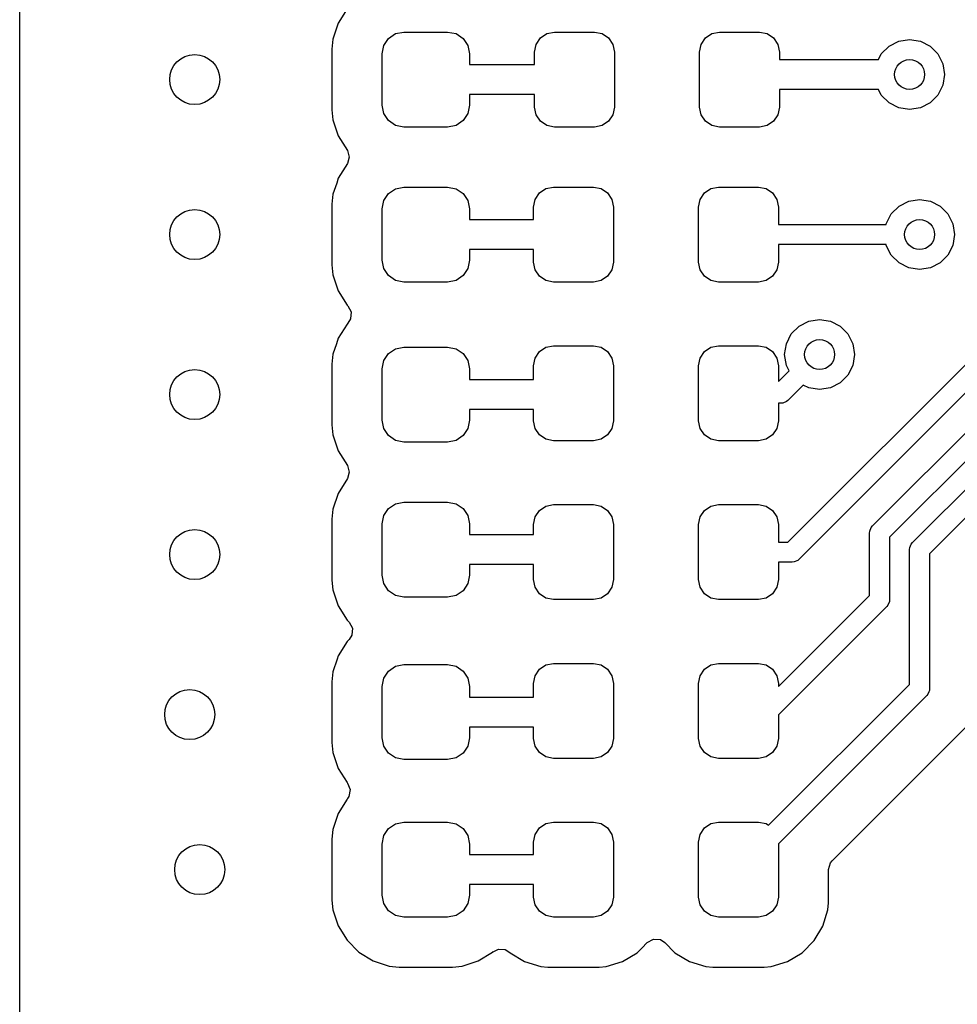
# Model space of a CAD drawing. Extents: x 70 to 224, y -154 to -54.
# Tile 3 of 55: x 104 to 113, y -139 to -129. Entities that reach past the tile are written whole.
import ezdxf

# ---------------------------------------------------------------- set-up
doc = ezdxf.new("R2010")
doc.units = 0
doc.layers.add('BLACK', color=7, linetype='CONTINUOUS')

msp = doc.modelspace()

# ---------------------------------------------------------------- linework, layer by layer
at = {"layer": 'BLACK', "linetype": 'CONTINUOUS'}
for p, q in [((103.9, -149.149289), (103.9, -110.866043)), ((111.583578, -134.075), (121.279289, -124.379289)), ((121.391422, -124.55), (111.695711, -134.245711)), ((112.429289, -133.913603), (121.329289, -125.013604)), ((121.470711, -125.155026), (112.6, -134.025736)), ((112.829289, -134.079289), (121.72929, -125.179289)), ((121.841421, -125.35), (113, -134.191421)), ((107.174466, -128.744612), (107.086205, -128.887704)), ((107.083012, -128.897336), (107.033314, -129.047315)), ((107.0862, -128.887715), (107.083012, -128.897336)), ((107.086205, -128.887704), (107.0862, -128.887715)), ((107.033313, -129.047316), (107.02325, -129.145818)), ((107.033314, -129.047316), (107.033313, -129.047316)), ((107.033314, -129.047315), (107.033314, -129.047316)), ((107.540401, -129.110038), (107.58782, -129.03907)), ((107.58782, -129.03907), (107.658788, -128.991651)), ((107.658788, -128.991651), (107.7425, -128.975)), ((107.7425, -128.975), (108.18, -128.975)), ((108.18, -128.975), (108.263712, -128.991651)), ((108.263712, -128.991651), (108.33468, -129.03907)), ((108.33468, -129.03907), (108.382099, -129.110038)), ((109.063974, -129.098463), (109.107329, -129.033579)), ((109.107329, -129.033579), (109.172213, -128.990224)), ((109.172213, -128.990224), (109.24875, -128.975)), ((109.24875, -128.975), (109.64875, -128.975)), ((109.64875, -128.975), (109.725287, -128.990224)), ((109.725287, -128.990224), (109.790171, -129.033579)), ((109.790171, -129.033579), (109.833526, -129.098463)), ((110.713974, -129.098463), (110.757329, -129.033579)), ((110.757329, -129.033579), (110.822213, -128.990224)), ((110.822213, -128.990224), (110.89875, -128.975)), ((110.89875, -128.975), (111.29875, -128.975)), ((111.29875, -128.975), (111.375287, -128.990224)), ((111.375287, -128.990224), (111.440171, -129.033579)), ((111.440171, -129.033579), (111.483526, -129.098463)), ((112.691844, -129.06713), (112.8, -129.05)), ((112.8, -129.05), (112.908156, -129.06713)), ((107.02325, -129.145818), (107.02325, -129.754181)), ((107.52375, -129.19375), (107.540401, -129.110038)), ((108.382099, -129.110038), (108.39875, -129.19375)), ((109.04875, -129.175), (109.063974, -129.098463)), ((109.833526, -129.098463), (109.84875, -129.175)), ((110.69875, -129.175), (110.713974, -129.098463)), ((111.483526, -129.098463), (111.49875, -129.175)), ((112.516844, -129.194275), (112.594275, -129.116844)), ((112.594275, -129.116844), (112.691844, -129.06713)), ((112.908156, -129.06713), (113.005725, -129.116844)), ((113.005725, -129.116844), (113.083156, -129.194275)), ((107.52375, -129.70625), (107.52375, -129.19375)), ((108.39875, -129.19375), (108.39875, -129.3)), ((109.04875, -129.3), (109.04875, -129.175)), ((109.84875, -129.175), (109.84875, -129.725)), ((110.69875, -129.725), (110.69875, -129.175)), ((111.49875, -129.175), (111.49875, -129.25)), ((111.49875, -129.25), (112.488451, -129.25)), ((112.488451, -129.25), (112.516844, -129.194275)), ((113.083156, -129.194275), (113.13287, -129.291844)), ((108.39875, -129.3), (109.04875, -129.3)), ((113.13287, -129.291844), (113.15, -129.4)), ((113.15, -129.4), (113.13287, -129.508156)), ((112.488451, -129.55), (111.49875, -129.55)), ((111.49875, -129.55), (111.49875, -129.725)), ((112.516844, -129.605725), (112.488451, -129.55)), ((113.13287, -129.508156), (113.083156, -129.605725)), ((109.04875, -129.6), (108.39875, -129.6)), ((108.39875, -129.6), (108.39875, -129.70625)), ((109.04875, -129.725), (109.04875, -129.6)), ((112.594275, -129.683156), (112.516844, -129.605725)), ((113.083156, -129.605725), (113.005725, -129.683156)), ((107.540401, -129.789962), (107.52375, -129.70625)), ((108.39875, -129.70625), (108.382099, -129.789962)), ((109.063974, -129.801537), (109.04875, -129.725)), ((109.84875, -129.725), (109.833526, -129.801537)), ((110.713974, -129.801537), (110.69875, -129.725)), ((111.49875, -129.725), (111.483526, -129.801537)), ((112.691844, -129.73287), (112.594275, -129.683156)), ((112.8, -129.75), (112.691844, -129.73287)), ((112.908156, -129.73287), (112.8, -129.75)), ((113.005725, -129.683156), (112.908156, -129.73287)), ((107.02325, -129.754181), (107.033313, -129.852683)), ((107.58782, -129.86093), (107.540401, -129.789962)), ((108.382099, -129.789962), (108.33468, -129.86093)), ((109.107329, -129.866421), (109.063974, -129.801537)), ((109.833526, -129.801537), (109.790171, -129.866421)), ((110.757329, -129.866421), (110.713974, -129.801537)), ((111.483526, -129.801537), (111.440171, -129.866421)), ((107.033313, -129.852683), (107.0862, -130.012284)), ((107.658788, -129.908349), (107.58782, -129.86093)), ((107.7425, -129.925), (107.658788, -129.908349)), ((108.18, -129.925), (107.7425, -129.925)), ((108.263712, -129.908349), (108.18, -129.925)), ((108.33468, -129.86093), (108.263712, -129.908349)), ((109.172213, -129.909776), (109.107329, -129.866421)), ((109.24875, -129.925), (109.172213, -129.909776)), ((109.64875, -129.925), (109.24875, -129.925)), ((109.725287, -129.909776), (109.64875, -129.925)), ((109.790171, -129.866421), (109.725287, -129.909776)), ((110.822213, -129.909776), (110.757329, -129.866421)), ((110.89875, -129.925), (110.822213, -129.909776)), ((111.29875, -129.925), (110.89875, -129.925)), ((111.375287, -129.909776), (111.29875, -129.925)), ((111.440171, -129.866421), (111.375287, -129.909776)), ((107.0862, -130.012284), (107.086202, -130.012289)), ((107.086202, -130.012289), (107.177252, -130.159903)), ((107.177252, -130.159903), (107.195692, -130.227295)), ((107.195692, -130.227295), (107.177252, -130.290097)), ((107.177252, -130.290097), (107.086202, -130.43771)), ((107.0862, -130.437715), (107.07022, -130.485939)), ((107.086202, -130.43771), (107.0862, -130.437715)), ((107.07022, -130.485939), (107.033314, -130.597315)), ((107.658788, -130.541651), (107.7425, -130.525)), ((107.7425, -130.525), (108.18, -130.525)), ((108.18, -130.525), (108.263712, -130.541651)), ((109.162213, -130.540224), (109.23875, -130.525)), ((109.23875, -130.525), (109.63875, -130.525)), ((109.63875, -130.525), (109.715287, -130.540224)), ((110.812213, -130.540224), (110.88875, -130.525)), ((110.88875, -130.525), (111.28875, -130.525)), ((111.28875, -130.525), (111.365287, -130.540224)), ((107.033313, -130.597316), (107.02325, -130.695818)), ((107.033314, -130.597316), (107.033313, -130.597316)), ((107.033314, -130.597315), (107.033314, -130.597316)), ((107.540401, -130.660038), (107.58782, -130.58907)), ((107.58782, -130.58907), (107.658788, -130.541651)), ((108.263712, -130.541651), (108.33468, -130.58907)), ((108.33468, -130.58907), (108.382099, -130.660038)), ((109.053974, -130.648463), (109.097329, -130.583579)), ((109.097329, -130.583579), (109.162213, -130.540224)), ((109.715287, -130.540224), (109.780171, -130.583579)), ((109.780171, -130.583579), (109.823526, -130.648463)), ((110.703974, -130.648463), (110.747329, -130.583579)), ((110.747329, -130.583579), (110.812213, -130.540224)), ((111.365287, -130.540224), (111.430171, -130.583579)), ((111.430171, -130.583579), (111.473526, -130.648463)), ((107.02325, -130.695818), (107.02325, -131.304181)), ((107.52375, -130.74375), (107.540401, -130.660038)), ((108.382099, -130.660038), (108.39875, -130.74375)), ((109.03875, -130.725), (109.053974, -130.648463)), ((109.03875, -130.85), (109.03875, -130.725)), ((109.823526, -130.648463), (109.83875, -130.725)), ((109.83875, -130.725), (109.83875, -131.275)), ((110.68875, -130.725), (110.703974, -130.648463)), ((110.68875, -131.275), (110.68875, -130.725)), ((111.473526, -130.648463), (111.48875, -130.725)), ((111.48875, -130.725), (111.48875, -130.9)), ((112.616844, -130.794275), (112.694275, -130.716844)), ((112.694275, -130.716844), (112.791844, -130.66713)), ((112.791844, -130.66713), (112.9, -130.65)), ((112.9, -130.65), (113.008156, -130.66713)), ((113.008156, -130.66713), (113.105725, -130.716844)), ((113.105725, -130.716844), (113.183156, -130.794275)), ((107.52375, -131.25625), (107.52375, -130.74375)), ((108.39875, -130.74375), (108.39875, -130.85)), ((112.56713, -130.891844), (112.616844, -130.794275)), ((113.183156, -130.794275), (113.23287, -130.891844)), ((108.39875, -130.85), (109.03875, -130.85)), ((111.48875, -130.9), (112.565838, -130.9)), ((112.565838, -130.9), (112.56713, -130.891844)), ((113.23287, -130.891844), (113.25, -131)), ((113.25, -131), (113.23287, -131.108156)), ((112.565838, -131.1), (111.48875, -131.1)), ((111.48875, -131.1), (111.48875, -131.275)), ((112.56713, -131.108156), (112.565838, -131.1)), ((112.616844, -131.205725), (112.56713, -131.108156)), ((113.23287, -131.108156), (113.183156, -131.205725)), ((109.03875, -131.15), (108.39875, -131.15)), ((108.39875, -131.15), (108.39875, -131.25625)), ((109.03875, -131.275), (109.03875, -131.15)), ((112.694275, -131.283156), (112.616844, -131.205725)), ((113.183156, -131.205725), (113.105725, -131.283156)), ((107.02325, -131.304181), (107.033313, -131.402683)), ((107.540401, -131.339962), (107.52375, -131.25625)), ((108.39875, -131.25625), (108.382099, -131.339962)), ((109.053974, -131.351537), (109.03875, -131.275)), ((109.83875, -131.275), (109.823526, -131.351537)), ((110.703974, -131.351537), (110.68875, -131.275)), ((111.48875, -131.275), (111.473526, -131.351537)), ((112.791844, -131.33287), (112.694275, -131.283156)), ((113.105725, -131.283156), (113.008156, -131.33287)), ((107.033313, -131.402683), (107.0862, -131.562284)), ((107.58782, -131.41093), (107.540401, -131.339962)), ((107.658788, -131.458349), (107.58782, -131.41093)), ((108.33468, -131.41093), (108.263712, -131.458349)), ((108.382099, -131.339962), (108.33468, -131.41093)), ((109.097329, -131.416421), (109.053974, -131.351537)), ((109.162213, -131.459776), (109.097329, -131.416421)), ((109.780171, -131.416421), (109.715287, -131.459776)), ((109.823526, -131.351537), (109.780171, -131.416421)), ((110.747329, -131.416421), (110.703974, -131.351537)), ((110.812213, -131.459776), (110.747329, -131.416421)), ((111.430171, -131.416421), (111.365287, -131.459776)), ((111.473526, -131.351537), (111.430171, -131.416421)), ((112.9, -131.35), (112.791844, -131.33287)), ((113.008156, -131.33287), (112.9, -131.35)), ((107.7425, -131.475), (107.658788, -131.458349)), ((108.18, -131.475), (107.7425, -131.475)), ((108.263712, -131.458349), (108.18, -131.475)), ((109.23875, -131.475), (109.162213, -131.459776)), ((109.63875, -131.475), (109.23875, -131.475)), ((109.715287, -131.459776), (109.63875, -131.475)), ((110.88875, -131.475), (110.812213, -131.459776)), ((111.28875, -131.475), (110.88875, -131.475)), ((111.365287, -131.459776), (111.28875, -131.475)), ((107.0862, -131.562284), (107.086205, -131.562295)), ((107.086205, -131.562295), (107.174466, -131.705387)), ((107.174466, -131.705387), (107.174469, -131.705391)), ((107.174469, -131.705391), (107.181397, -131.712319)), ((107.181397, -131.712319), (107.214882, -131.773642)), ((107.214882, -131.773642), (107.209898, -131.843334)), ((107.174466, -131.894612), (107.086205, -132.037704)), ((107.174469, -131.894608), (107.174466, -131.894612)), ((107.181397, -131.887681), (107.174469, -131.894608)), ((107.209898, -131.843334), (107.181397, -131.887681)), ((111.616844, -131.994275), (111.694275, -131.916844)), ((111.694275, -131.916844), (111.791844, -131.86713)), ((111.791844, -131.86713), (111.9, -131.85)), ((111.9, -131.85), (112.008156, -131.86713)), ((112.008156, -131.86713), (112.105725, -131.916844)), ((112.105725, -131.916844), (112.183156, -131.994275)), ((111.56713, -132.091844), (111.616844, -131.994275)), ((112.183156, -131.994275), (112.23287, -132.091844)), ((107.067451, -132.094297), (107.033314, -132.197315)), ((107.0862, -132.037715), (107.067451, -132.094297)), ((107.086205, -132.037704), (107.0862, -132.037715)), ((109.162213, -132.127724), (109.23875, -132.1125)), ((109.23875, -132.1125), (109.63875, -132.1125)), ((109.63875, -132.1125), (109.715287, -132.127724)), ((110.812213, -132.127724), (110.88875, -132.1125)), ((110.88875, -132.1125), (111.28875, -132.1125)), ((111.28875, -132.1125), (111.365287, -132.127724)), ((111.55, -132.2), (111.56713, -132.091844)), ((112.23287, -132.091844), (112.25, -132.2)), ((107.033313, -132.197316), (107.02325, -132.295818)), ((107.033314, -132.197316), (107.033313, -132.197316)), ((107.033314, -132.197315), (107.033314, -132.197316)), ((107.540401, -132.260038), (107.58782, -132.18907)), ((107.58782, -132.18907), (107.658788, -132.141651)), ((107.658788, -132.141651), (107.7425, -132.125)), ((107.7425, -132.125), (108.18, -132.125)), ((108.18, -132.125), (108.263712, -132.141651)), ((108.263712, -132.141651), (108.33468, -132.18907)), ((108.33468, -132.18907), (108.382099, -132.260038)), ((109.053974, -132.235963), (109.097329, -132.171079)), ((109.097329, -132.171079), (109.162213, -132.127724)), ((109.715287, -132.127724), (109.780171, -132.171079)), ((109.780171, -132.171079), (109.823526, -132.235963)), ((110.703974, -132.235963), (110.747329, -132.171079)), ((110.747329, -132.171079), (110.812213, -132.127724)), ((111.365287, -132.127724), (111.430171, -132.171079)), ((111.430171, -132.171079), (111.473526, -132.235963)), ((111.56713, -132.308156), (111.55, -132.2)), ((112.25, -132.2), (112.23287, -132.308156)), ((107.02325, -132.295818), (107.02325, -132.904181)), ((107.52375, -132.34375), (107.540401, -132.260038)), ((108.382099, -132.260038), (108.39875, -132.34375)), ((109.03875, -132.3125), (109.053974, -132.235963)), ((109.823526, -132.235963), (109.83875, -132.3125)), ((110.68875, -132.3125), (110.703974, -132.235963)), ((111.473526, -132.235963), (111.48875, -132.3125)), ((111.595244, -132.363333), (111.56713, -132.308156)), ((112.23287, -132.308156), (112.183156, -132.405725)), ((107.52375, -132.85625), (107.52375, -132.34375)), ((108.39875, -132.34375), (108.39875, -132.45)), ((109.03875, -132.45), (109.03875, -132.3125)), ((109.83875, -132.3125), (109.83875, -132.8625)), ((110.68875, -132.8625), (110.68875, -132.3125)), ((111.48875, -132.3125), (111.48875, -132.469828)), ((111.48875, -132.469828), (111.595244, -132.363333)), ((112.183156, -132.405725), (112.105725, -132.483156)), ((108.39875, -132.45), (109.03875, -132.45)), ((111.736666, -132.504755), (111.583211, -132.658211)), ((111.791844, -132.53287), (111.736666, -132.504755)), ((112.105725, -132.483156), (112.008156, -132.53287)), ((111.9, -132.55), (111.791844, -132.53287)), ((112.008156, -132.53287), (111.9, -132.55)), ((111.5125, -132.6875), (111.48875, -132.6875)), ((111.48875, -132.6875), (111.48875, -132.8625)), ((111.532009, -132.685579), (111.5125, -132.6875)), ((111.568057, -132.670647), (111.532009, -132.685579)), ((111.583211, -132.658211), (111.568057, -132.670647)), ((109.03875, -132.75), (108.39875, -132.75)), ((108.39875, -132.75), (108.39875, -132.85625)), ((109.03875, -132.8625), (109.03875, -132.75)), ((107.540401, -132.939962), (107.52375, -132.85625)), ((108.39875, -132.85625), (108.382099, -132.939962)), ((109.053974, -132.939037), (109.03875, -132.8625)), ((109.83875, -132.8625), (109.823526, -132.939037)), ((110.703974, -132.939037), (110.68875, -132.8625)), ((111.48875, -132.8625), (111.473526, -132.939037)), ((107.02325, -132.904181), (107.033313, -133.002683)), ((107.58782, -133.01093), (107.540401, -132.939962)), ((108.382099, -132.939962), (108.33468, -133.01093)), ((109.097329, -133.003921), (109.053974, -132.939037)), ((109.823526, -132.939037), (109.780171, -133.003921)), ((110.747329, -133.003921), (110.703974, -132.939037)), ((111.473526, -132.939037), (111.430171, -133.003921)), ((107.033313, -133.002683), (107.0862, -133.162284)), ((107.658788, -133.058349), (107.58782, -133.01093)), ((107.7425, -133.075), (107.658788, -133.058349)), ((108.18, -133.075), (107.7425, -133.075)), ((108.263712, -133.058349), (108.18, -133.075)), ((108.33468, -133.01093), (108.263712, -133.058349)), ((109.162213, -133.047276), (109.097329, -133.003921)), ((109.23875, -133.0625), (109.162213, -133.047276)), ((109.63875, -133.0625), (109.23875, -133.0625)), ((109.715287, -133.047276), (109.63875, -133.0625)), ((109.780171, -133.003921), (109.715287, -133.047276)), ((110.812213, -133.047276), (110.747329, -133.003921)), ((110.88875, -133.0625), (110.812213, -133.047276)), ((111.28875, -133.0625), (110.88875, -133.0625)), ((111.365287, -133.047276), (111.28875, -133.0625)), ((111.430171, -133.003921), (111.365287, -133.047276)), ((107.0862, -133.162284), (107.086202, -133.162289)), ((107.086202, -133.162289), (107.177252, -133.309903)), ((107.177252, -133.309903), (107.195692, -133.377295)), ((107.195692, -133.377295), (107.177252, -133.440097)), ((107.177252, -133.440097), (107.086202, -133.58771)), ((107.086201, -133.587713), (107.033314, -133.747315)), ((107.086202, -133.58771), (107.086201, -133.587713)), ((107.658788, -133.691651), (107.7425, -133.675)), ((107.7425, -133.675), (108.18, -133.675)), ((108.18, -133.675), (108.263712, -133.691651)), ((107.033313, -133.747316), (107.02325, -133.845818)), ((107.033314, -133.747316), (107.033313, -133.747316)), ((107.033314, -133.747315), (107.033314, -133.747316)), ((107.540401, -133.810038), (107.58782, -133.73907)), ((107.58782, -133.73907), (107.658788, -133.691651)), ((108.263712, -133.691651), (108.33468, -133.73907)), ((108.33468, -133.73907), (108.382099, -133.810038)), ((109.053974, -133.823463), (109.097329, -133.758579)), ((109.097329, -133.758579), (109.162213, -133.715224)), ((109.162213, -133.715224), (109.23875, -133.7)), ((109.23875, -133.7), (109.63875, -133.7)), ((109.63875, -133.7), (109.715287, -133.715224)), ((109.715287, -133.715224), (109.780171, -133.758579)), ((109.780171, -133.758579), (109.823526, -133.823463)), ((110.703974, -133.823463), (110.747329, -133.758579)), ((110.747329, -133.758579), (110.812213, -133.715224)), ((110.812213, -133.715224), (110.88875, -133.7)), ((110.88875, -133.7), (111.28875, -133.7)), ((111.28875, -133.7), (111.365287, -133.715224)), ((111.365287, -133.715224), (111.430171, -133.758579)), ((111.430171, -133.758579), (111.473526, -133.823463)), ((107.02325, -133.845818), (107.02325, -134.454181)), ((107.52375, -133.89375), (107.540401, -133.810038)), ((108.382099, -133.810038), (108.39875, -133.89375)), ((109.03875, -133.9), (109.053974, -133.823463)), ((109.823526, -133.823463), (109.83875, -133.9)), ((110.68875, -133.9), (110.703974, -133.823463)), ((111.473526, -133.823463), (111.48875, -133.9)), ((107.52375, -134.40625), (107.52375, -133.89375)), ((108.39875, -133.89375), (108.39875, -134)), ((109.03875, -134), (109.03875, -133.9)), ((109.83875, -133.9), (109.83875, -134.45)), ((110.68875, -134.45), (110.68875, -133.9)), ((111.48875, -133.9), (111.48875, -134.075)), ((112.4, -133.984314), (112.401921, -133.964805)), ((112.4, -134.608578), (112.4, -133.984314)), ((112.401921, -133.964805), (112.416853, -133.928757)), ((112.416853, -133.928757), (112.429289, -133.913603)), ((108.39875, -134), (109.03875, -134)), ((111.48875, -134.075), (111.583578, -134.075)), ((112.6, -134.025736), (112.6, -134.65)), ((112.816853, -134.094443), (112.829289, -134.079289)), ((112.8, -134.15), (112.801921, -134.130491)), ((112.8, -135.497328), (112.8, -134.15)), ((112.801921, -134.130491), (112.816853, -134.094443)), ((111.625, -134.275), (111.48875, -134.275)), ((111.48875, -134.275), (111.48875, -134.45)), ((111.644509, -134.273079), (111.625, -134.275)), ((111.680557, -134.258147), (111.644509, -134.273079)), ((111.695711, -134.245711), (111.680557, -134.258147)), ((113, -134.191421), (113, -135.53875)), ((109.03875, -134.3), (108.39875, -134.3)), ((108.39875, -134.3), (108.39875, -134.40625)), ((109.03875, -134.45), (109.03875, -134.3)), ((107.02325, -134.454181), (107.033313, -134.552683)), ((107.540401, -134.489962), (107.52375, -134.40625)), ((108.39875, -134.40625), (108.382099, -134.489962)), ((109.053974, -134.526537), (109.03875, -134.45)), ((109.83875, -134.45), (109.823526, -134.526537)), ((110.703974, -134.526537), (110.68875, -134.45)), ((111.48875, -134.45), (111.473526, -134.526537)), ((107.033313, -134.552683), (107.0862, -134.712284)), ((107.58782, -134.56093), (107.540401, -134.489962)), ((107.658788, -134.608349), (107.58782, -134.56093)), ((108.33468, -134.56093), (108.263712, -134.608349)), ((108.382099, -134.489962), (108.33468, -134.56093)), ((109.097329, -134.591421), (109.053974, -134.526537)), ((109.823526, -134.526537), (109.780171, -134.591421)), ((110.747329, -134.591421), (110.703974, -134.526537)), ((111.473526, -134.526537), (111.430171, -134.591421)), ((107.7425, -134.625), (107.658788, -134.608349)), ((108.18, -134.625), (107.7425, -134.625)), ((108.263712, -134.608349), (108.18, -134.625)), ((109.162213, -134.634776), (109.097329, -134.591421)), ((109.23875, -134.65), (109.162213, -134.634776)), ((109.63875, -134.65), (109.23875, -134.65)), ((109.715287, -134.634776), (109.63875, -134.65)), ((109.780171, -134.591421), (109.715287, -134.634776)), ((110.812213, -134.634776), (110.747329, -134.591421)), ((110.88875, -134.65), (110.812213, -134.634776)), ((111.28875, -134.65), (110.88875, -134.65)), ((111.365287, -134.634776), (111.28875, -134.65)), ((111.430171, -134.591421), (111.365287, -134.634776)), ((111.48875, -135.519828), (112.4, -134.608578)), ((112.598079, -134.669509), (112.583148, -134.705557)), ((112.6, -134.65), (112.598079, -134.669509)), ((107.0862, -134.712284), (107.086205, -134.712295)), ((107.086205, -134.712295), (107.174466, -134.855387)), ((112.570711, -134.72071), (111.48875, -135.802671)), ((112.583148, -134.705557), (112.570711, -134.72071)), ((107.174466, -134.855387), (107.174469, -134.855391)), ((107.174469, -134.855391), (107.193897, -134.874819)), ((107.193897, -134.874819), (107.227382, -134.936142)), ((107.227382, -134.936142), (107.222398, -135.005834)), ((107.193897, -135.050181), (107.174469, -135.069608)), ((107.222398, -135.005834), (107.193897, -135.050181)), ((107.174466, -135.069612), (107.086205, -135.212704)), ((107.174469, -135.069608), (107.174466, -135.069612)), ((107.075735, -135.244297), (107.033314, -135.372315)), ((107.0862, -135.212715), (107.075735, -135.244297)), ((107.086205, -135.212704), (107.0862, -135.212715)), ((107.58782, -135.36407), (107.658788, -135.316651)), ((107.658788, -135.316651), (107.7425, -135.3)), ((107.7425, -135.3), (108.18, -135.3)), ((108.18, -135.3), (108.263712, -135.316651)), ((108.263712, -135.316651), (108.33468, -135.36407)), ((109.053974, -135.410963), (109.097329, -135.346079)), ((109.097329, -135.346079), (109.162213, -135.302724)), ((109.162213, -135.302724), (109.23875, -135.2875)), ((109.23875, -135.2875), (109.63875, -135.2875)), ((109.63875, -135.2875), (109.715287, -135.302724)), ((109.715287, -135.302724), (109.780171, -135.346079)), ((109.780171, -135.346079), (109.823526, -135.410963)), ((110.703974, -135.410963), (110.747329, -135.346079)), ((110.747329, -135.346079), (110.812213, -135.302724)), ((110.812213, -135.302724), (110.88875, -135.2875)), ((110.88875, -135.2875), (111.28875, -135.2875)), ((111.28875, -135.2875), (111.365287, -135.302724)), ((111.365287, -135.302724), (111.430171, -135.346079)), ((111.430171, -135.346079), (111.473526, -135.410963)), ((107.033313, -135.372316), (107.02325, -135.470818)), ((107.033314, -135.372316), (107.033313, -135.372316)), ((107.033314, -135.372315), (107.033314, -135.372316)), ((107.52375, -135.51875), (107.540401, -135.435038)), ((107.540401, -135.435038), (107.58782, -135.36407)), ((108.33468, -135.36407), (108.382099, -135.435038)), ((108.382099, -135.435038), (108.39875, -135.51875)), ((109.03875, -135.4875), (109.053974, -135.410963)), ((109.823526, -135.410963), (109.83875, -135.4875)), ((110.68875, -135.4875), (110.703974, -135.410963)), ((111.473526, -135.410963), (111.48875, -135.4875)), ((107.02325, -135.470818), (107.02325, -136.079181)), ((107.52375, -136.03125), (107.52375, -135.51875)), ((108.39875, -135.51875), (108.39875, -135.625)), ((109.03875, -135.625), (109.03875, -135.4875)), ((109.83875, -135.4875), (109.83875, -136.0375)), ((110.68875, -136.0375), (110.68875, -135.4875)), ((111.390354, -136.906973), (112.8, -135.497328)), ((111.48875, -135.4875), (111.48875, -135.519828)), ((112.998079, -135.558259), (112.99291, -135.570737)), ((113, -135.53875), (112.998079, -135.558259)), ((108.39875, -135.625), (109.03875, -135.625)), ((112.97071, -135.609461), (111.48875, -137.091421)), ((112.983147, -135.594308), (112.97071, -135.609461)), ((112.99291, -135.570737), (112.983147, -135.594308)), ((111.48875, -135.802671), (111.48875, -136.0375)), ((109.03875, -135.925), (108.39875, -135.925)), ((108.39875, -135.925), (108.39875, -136.03125)), ((109.03875, -136.0375), (109.03875, -135.925)), ((113.268716, -136.01927), (113.38052, -135.907466)), ((107.540401, -136.114962), (107.52375, -136.03125)), ((108.39875, -136.03125), (108.382099, -136.114962)), ((109.053974, -136.114037), (109.03875, -136.0375)), ((109.83875, -136.0375), (109.823526, -136.114037)), ((110.703974, -136.114037), (110.68875, -136.0375)), ((111.48875, -136.0375), (111.473526, -136.114037)), ((112.025564, -137.26242), (113.258506, -136.029477)), ((113.258506, -136.029477), (113.258511, -136.029474)), ((113.258511, -136.029474), (113.268714, -136.01927)), ((113.268714, -136.01927), (113.268716, -136.01927)), ((107.02325, -136.079181), (107.033313, -136.177683)), ((107.58782, -136.18593), (107.540401, -136.114962)), ((108.382099, -136.114962), (108.33468, -136.18593)), ((109.097329, -136.178921), (109.053974, -136.114037)), ((109.823526, -136.114037), (109.780171, -136.178921)), ((110.747329, -136.178921), (110.703974, -136.114037)), ((111.473526, -136.114037), (111.430171, -136.178921)), ((107.033313, -136.177683), (107.0862, -136.337284)), ((107.658788, -136.233349), (107.58782, -136.18593)), ((107.7425, -136.25), (107.658788, -136.233349)), ((108.263712, -136.233349), (108.18, -136.25)), ((108.33468, -136.18593), (108.263712, -136.233349)), ((109.162213, -136.222276), (109.097329, -136.178921)), ((109.23875, -136.2375), (109.162213, -136.222276)), ((109.63875, -136.2375), (109.23875, -136.2375)), ((109.715287, -136.222276), (109.63875, -136.2375)), ((109.780171, -136.178921), (109.715287, -136.222276)), ((110.812213, -136.222276), (110.747329, -136.178921)), ((110.88875, -136.2375), (110.812213, -136.222276)), ((111.28875, -136.2375), (110.88875, -136.2375)), ((111.365287, -136.222276), (111.28875, -136.2375)), ((111.430171, -136.178921), (111.365287, -136.222276)), ((107.0862, -136.337284), (107.086205, -136.337295)), ((107.086205, -136.337295), (107.174466, -136.480387)), ((108.18, -136.25), (107.7425, -136.25)), ((107.174466, -136.480387), (107.17858, -136.48559)), ((107.17858, -136.48559), (107.20472, -136.550386)), ((107.17858, -136.63941), (107.174466, -136.644612)), ((107.191679, -136.619028), (107.17858, -136.63941)), ((107.20472, -136.550386), (107.191679, -136.619028)), ((107.174466, -136.644612), (107.086205, -136.787704)), ((107.079257, -136.808668), (107.033314, -136.947315)), ((107.0862, -136.787715), (107.079257, -136.808668)), ((107.086205, -136.787704), (107.0862, -136.787715)), ((107.58782, -136.93907), (107.658788, -136.891651)), ((107.658788, -136.891651), (107.7425, -136.875)), ((107.7425, -136.875), (108.18, -136.875)), ((108.18, -136.875), (108.263712, -136.891651)), ((108.263712, -136.891651), (108.33468, -136.93907)), ((109.053974, -136.998463), (109.097329, -136.933579)), ((109.097329, -136.933579), (109.162213, -136.890224)), ((109.162213, -136.890224), (109.23875, -136.875)), ((109.23875, -136.875), (109.63875, -136.875)), ((109.63875, -136.875), (109.715287, -136.890224)), ((109.715287, -136.890224), (109.780171, -136.933579)), ((109.780171, -136.933579), (109.823526, -136.998463)), ((110.703974, -136.998463), (110.747329, -136.933579)), ((110.747329, -136.933579), (110.812213, -136.890224)), ((110.812213, -136.890224), (110.88875, -136.875)), ((110.88875, -136.875), (111.28875, -136.875)), ((111.28875, -136.875), (111.365287, -136.890224)), ((111.365287, -136.890224), (111.390354, -136.906973)), ((107.033313, -136.947316), (107.02325, -137.045818)), ((107.033314, -136.947316), (107.033313, -136.947316)), ((107.033314, -136.947315), (107.033314, -136.947316)), ((107.52375, -137.09375), (107.540401, -137.010038)), ((107.540401, -137.010038), (107.58782, -136.93907)), ((108.33468, -136.93907), (108.382099, -137.010038)), ((108.382099, -137.010038), (108.39875, -137.09375)), ((109.03875, -137.075), (109.053974, -136.998463)), ((109.823526, -136.998463), (109.83875, -137.075)), ((110.68875, -137.075), (110.703974, -136.998463)), ((107.02325, -137.045818), (107.02325, -137.654181)), ((107.52375, -137.60625), (107.52375, -137.09375)), ((108.39875, -137.09375), (108.39875, -137.2)), ((109.03875, -137.2), (109.03875, -137.075)), ((109.83875, -137.075), (109.83875, -137.625)), ((110.68875, -137.625), (110.68875, -137.075)), ((111.48875, -137.091421), (111.48875, -137.625)), ((108.39875, -137.2), (109.03875, -137.2)), ((111.98925, -137.350096), (112.008935, -137.283057)), ((112.008935, -137.283057), (112.025564, -137.26242)), ((111.98925, -137.681616), (111.98925, -137.350096)), ((109.03875, -137.5), (108.39875, -137.5)), ((108.39875, -137.5), (108.39875, -137.60625)), ((109.03875, -137.625), (109.03875, -137.5)), ((107.540401, -137.689962), (107.52375, -137.60625)), ((108.39875, -137.60625), (108.382099, -137.689962)), ((109.053974, -137.701537), (109.03875, -137.625)), ((109.83875, -137.625), (109.823526, -137.701537)), ((110.703974, -137.701537), (110.68875, -137.625)), ((111.48875, -137.625), (111.473526, -137.701537)), ((107.02325, -137.654181), (107.033313, -137.752683)), ((107.58782, -137.76093), (107.540401, -137.689962)), ((108.382099, -137.689962), (108.33468, -137.76093)), ((109.097329, -137.766421), (109.053974, -137.701537)), ((109.823526, -137.701537), (109.780171, -137.766421)), ((110.747329, -137.766421), (110.703974, -137.701537)), ((111.473526, -137.701537), (111.430171, -137.766421)), ((111.982836, -137.752196), (111.98925, -137.681616)), ((107.033313, -137.752683), (107.0862, -137.912284)), ((107.658788, -137.808349), (107.58782, -137.76093)), ((107.7425, -137.825), (107.658788, -137.808349)), ((108.263712, -137.808349), (108.18, -137.825)), ((108.33468, -137.76093), (108.263712, -137.808349)), ((109.162213, -137.809776), (109.097329, -137.766421)), ((109.23875, -137.825), (109.162213, -137.809776)), ((109.715287, -137.809776), (109.63875, -137.825)), ((109.780171, -137.766421), (109.715287, -137.809776)), ((110.812213, -137.809776), (110.747329, -137.766421)), ((110.88875, -137.825), (110.812213, -137.809776)), ((111.365287, -137.809776), (111.28875, -137.825)), ((111.430171, -137.766421), (111.365287, -137.809776)), ((111.932228, -137.914606), (111.982836, -137.752196)), ((107.0862, -137.912284), (107.086205, -137.912295)), ((107.086205, -137.912295), (107.174466, -138.055387)), ((108.18, -137.825), (107.7425, -137.825)), ((109.63875, -137.825), (109.23875, -137.825)), ((111.28875, -137.825), (110.88875, -137.825)), ((111.844222, -138.060185), (111.932228, -137.914606)), ((107.174466, -138.055387), (107.174469, -138.055391)), ((107.174469, -138.055391), (107.293358, -138.17428)), ((110.120743, -138.133664), (110.176069, -138.078339)), ((110.176069, -138.078339), (110.237392, -138.044854)), ((110.237392, -138.044854), (110.307084, -138.049838)), ((110.307084, -138.049838), (110.351431, -138.078339)), ((110.351431, -138.078339), (110.453561, -138.180469)), ((111.723935, -138.180472), (111.844222, -138.060185)), ((107.293358, -138.17428), (107.293362, -138.174283)), ((107.293362, -138.174283), (107.436454, -138.262544)), ((108.486037, -138.262549), (108.629141, -138.174281)), ((108.629141, -138.174281), (108.629144, -138.174277)), ((108.629144, -138.174277), (108.634809, -138.1698)), ((108.634809, -138.1698), (108.636472, -138.171903)), ((108.636472, -138.171903), (108.68686, -138.144369)), ((108.68686, -138.144369), (108.756553, -138.149331)), ((108.756553, -138.149331), (108.800938, -138.177846)), ((108.800938, -138.177846), (108.803561, -138.180469)), ((108.803561, -138.180469), (108.803563, -138.18047)), ((108.803563, -138.18047), (108.803565, -138.180472)), ((108.803565, -138.180472), (108.949144, -138.268478)), ((109.928356, -138.268478), (110.073935, -138.180472)), ((110.073935, -138.180472), (110.120743, -138.133664)), ((110.453561, -138.180469), (110.453563, -138.18047)), ((110.453563, -138.18047), (110.453565, -138.180472)), ((110.453565, -138.180472), (110.599144, -138.268478)), ((111.578356, -138.268478), (111.723935, -138.180472)), ((107.436454, -138.262544), (107.436457, -138.262545)), ((107.436457, -138.262545), (107.436463, -138.262549)), ((107.436463, -138.262549), (107.596065, -138.315436)), ((107.596065, -138.315436), (107.694576, -138.3255)), ((108.227924, -138.3255), (108.326435, -138.315436)), ((108.326435, -138.315436), (108.486037, -138.262549)), ((108.949144, -138.268478), (109.111554, -138.319086)), ((109.765946, -138.319086), (109.928356, -138.268478)), ((110.599144, -138.268478), (110.761554, -138.319086)), ((111.415946, -138.319086), (111.578356, -138.268478)), ((107.694576, -138.3255), (107.694581, -138.3255)), ((107.694581, -138.3255), (108.227919, -138.3255)), ((108.227919, -138.3255), (108.227924, -138.3255)), ((109.111554, -138.319086), (109.182134, -138.3255)), ((109.182134, -138.3255), (109.182137, -138.3255)), ((109.182137, -138.3255), (109.695363, -138.3255)), ((109.695363, -138.3255), (109.695366, -138.3255)), ((109.695366, -138.3255), (109.765946, -138.319086)), ((110.761554, -138.319086), (110.832134, -138.3255)), ((110.832134, -138.3255), (110.832137, -138.3255)), ((110.832137, -138.3255), (111.345363, -138.3255)), ((111.345363, -138.3255), (111.345366, -138.3255)), ((111.345366, -138.3255), (111.415946, -138.319086))]:
    msp.add_line(p, q, dxfattribs=at)
at = {"layer": 'BLACK'}
for centre, radius in [((105.65, -129.45), 0.25), ((112.8, -129.4), 0.15), ((105.65, -131), 0.25), ((112.9, -131), 0.15), ((111.9, -132.2), 0.15), ((105.65, -132.6), 0.25), ((105.65, -134.2), 0.25), ((105.6, -135.8), 0.25), ((105.7, -137.35), 0.25)]:
    msp.add_circle(centre, radius, dxfattribs=at)

doc.saveas('drawing.dxf')
